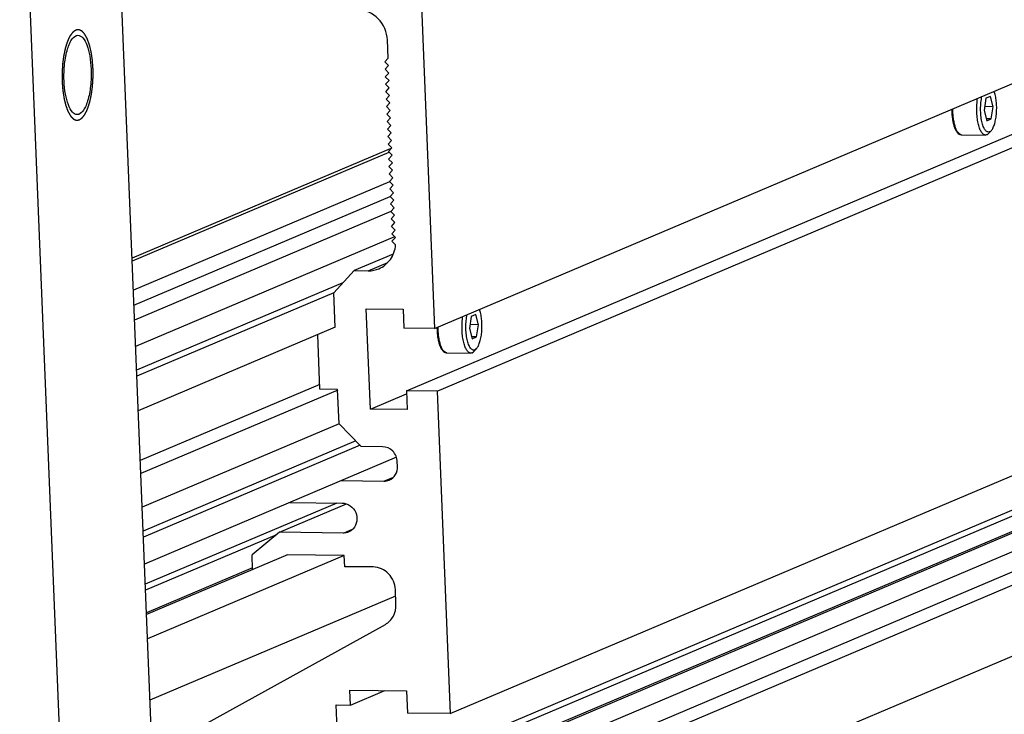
# Model space of a CAD drawing. Header units: millimetres. Extents: x 0 to 420, y 0 to 297.
# Tile 16 of 65: x 186 to 207, y 28 to 43. Entities that reach past the tile are written whole.
import ezdxf

# ---------------------------------------------------------------- set-up
doc = ezdxf.new("R2010")
doc.units = ezdxf.units.MM
doc.header["$LTSCALE"] = 23.1
doc.layers.add('COMPONENTS', color=7, linetype='CONTINUOUS')

msp = doc.modelspace()

# ---------------------------------------------------------------- linework, layer by layer
at = {"layer": 'COMPONENTS', "color": 7, "linetype": 'CONTINUOUS'}
for p, q in [((189.35213, 26.36233), (188.05698, 58.43044)), ((187.44542, 25.55473), (186.15027, 57.62285)), ((195.28005, 36.61861), (225.67841, 49.49399)), ((194.68745, 35.29573), (225.08582, 48.17111)), ((195.33376, 35.28873), (225.73212, 48.16411)), ((194.99551, 43.66381), (195.28005, 36.61861)), ((194.29784, 42.33866), (194.28235, 42.72203)), ((194.22588, 42.26032), (194.29784, 42.33866)), ((194.30423, 42.18035), (194.22588, 42.26032)), ((194.23228, 42.102), (194.30423, 42.18035)), ((194.31063, 42.02203), (194.23228, 42.102)), ((194.23867, 41.94368), (194.31063, 42.02203)), ((194.31702, 41.86371), (194.23867, 41.94368)), ((194.24507, 41.78536), (194.31702, 41.86371)), ((194.32341, 41.70539), (194.24507, 41.78536)), ((194.25146, 41.62704), (194.32341, 41.70539)), ((194.32981, 41.54707), (194.25146, 41.62704)), ((194.25785, 41.46872), (194.32981, 41.54707)), ((206.95325, 41.48717), (206.91567, 41.22971)), ((207.04761, 41.52714), (206.95325, 41.48717)), ((207.10438, 41.30964), (207.04761, 41.52714)), ((194.3362, 41.38875), (194.25785, 41.46872)), ((194.26425, 41.3104), (194.3362, 41.38875)), ((194.3426, 41.23043), (194.26425, 41.3104)), ((195.60935, 28.46518), (226.00771, 41.34055)), ((207.10438, 41.30964), (206.92761, 41.31156)), ((207.06679, 41.05218), (207.10438, 41.30964)), ((194.27064, 41.15209), (194.3426, 41.23043)), ((194.34899, 41.07211), (194.27064, 41.15209)), ((194.27704, 40.99377), (194.34899, 41.07211)), ((206.91567, 41.22971), (206.97244, 41.01222)), ((194.35539, 40.91379), (194.27704, 40.99377)), ((194.28343, 40.83545), (194.35539, 40.91379)), ((207.06679, 41.05218), (206.96171, 41.05332)), ((206.97244, 41.01222), (207.06679, 41.05218)), ((194.36178, 40.75547), (194.28343, 40.83545)), ((194.28982, 40.67713), (194.36178, 40.75547)), ((194.36817, 40.59715), (194.28982, 40.67713)), ((206.43806, 40.71584), (206.94384, 40.71036)), ((207.01424, 40.74818), (207.06701, 40.80721)), ((194.29622, 40.51881), (194.36817, 40.59715)), ((194.37457, 40.43884), (194.29622, 40.51881)), ((194.30261, 40.36049), (194.37457, 40.43884)), ((194.33824, 40.4196), (188.8778, 38.1068)), ((194.31025, 40.34245), (188.88039, 38.04261)), ((194.38096, 40.28052), (194.30261, 40.36049)), ((194.30901, 40.20217), (194.38096, 40.28052)), ((194.38736, 40.1222), (194.30901, 40.20217)), ((194.3154, 40.04385), (194.38736, 40.1222)), ((194.39375, 39.96388), (194.3154, 40.04385)), ((194.32179, 39.88553), (194.39375, 39.96388)), ((194.40014, 39.80556), (194.32179, 39.88553)), ((194.33004, 39.72283), (188.90533, 37.42517)), ((193.27482, 26.74972), (223.67318, 39.62509)), ((193.57542, 26.74646), (223.97379, 39.62184)), ((194.32819, 39.72721), (194.40014, 39.80556)), ((194.40654, 39.64724), (194.32819, 39.72721)), ((194.33458, 39.56889), (194.40654, 39.64724)), ((194.77146, 26.89175), (225.16983, 39.76713)), ((195.67329, 26.88198), (226.07165, 39.75736)), ((188.91794, 37.11285), (194.34125, 39.40992)), ((194.41293, 39.48892), (194.33458, 39.56889)), ((194.34098, 39.41058), (194.41293, 39.48892)), ((194.41933, 39.3306), (194.34098, 39.41058)), ((193.58821, 26.42982), (223.98658, 39.3052)), ((194.34737, 39.25226), (194.41933, 39.3306)), ((194.42572, 39.17228), (194.34737, 39.25226)), ((226.08877, 39.33348), (195.69041, 26.45811)), ((194.35562, 39.08956), (188.9309, 36.79189)), ((194.35377, 39.09394), (194.42572, 39.17228)), ((194.43211, 39.01396), (194.35377, 39.09394)), ((194.36016, 38.93562), (194.43211, 39.01396)), ((225.97027, 38.99907), (195.5719, 26.12369)), ((194.43851, 38.85564), (194.36016, 38.93562)), ((194.36655, 38.7773), (194.43851, 38.85564)), ((194.4449, 38.69733), (194.36655, 38.7773)), ((194.37295, 38.61898), (194.4449, 38.69733)), ((194.4513, 38.53901), (194.37295, 38.61898)), ((194.43227, 38.55843), (188.95328, 36.23777)), ((194.37934, 38.46066), (194.4513, 38.53901)), ((194.45532, 38.38311), (194.37934, 38.46066)), ((194.40621, 38.19049), (193.57811, 37.83974)), ((193.87872, 37.83649), (194.289, 38.01026)), ((193.57811, 37.83974), (193.14638, 37.36967)), ((193.57811, 37.83974), (193.87872, 37.83649)), ((193.34266, 37.58339), (188.97368, 35.73288)), ((193.14638, 37.36967), (188.97886, 35.6045)), ((193.17579, 36.6414), (193.14638, 37.36967)), ((193.83617, 37.02987), (194.61776, 37.02141)), ((193.92186, 34.9084), (193.83617, 37.02987)), ((194.61776, 37.02141), (194.63374, 36.62561)), ((196.15214, 36.91231), (196.05778, 36.87234)), ((196.20891, 36.69481), (196.15214, 36.91231)), ((196.05778, 36.87234), (196.02019, 36.61488)), ((196.20891, 36.69481), (196.03214, 36.69673)), ((196.17132, 36.43735), (196.20891, 36.69481)), ((193.17579, 36.6414), (189.00827, 34.87623)), ((192.8531, 35.33142), (192.80651, 36.48499)), ((223.71644, 36.54508), (193.31808, 23.6697)), ((195.28005, 36.61861), (194.63374, 36.62561)), ((196.02019, 36.61488), (196.07696, 36.39739)), ((196.17132, 36.43735), (196.06624, 36.43849)), ((196.07696, 36.39739), (196.17132, 36.43735)), ((195.54259, 36.10101), (196.04836, 36.09553)), ((196.11877, 36.13335), (196.17154, 36.19238)), ((192.84907, 35.43114), (189.05084, 33.82237)), ((193.23465, 35.3137), (189.06198, 33.54635)), ((193.22886, 35.32735), (192.8531, 35.33142)), ((193.25828, 34.59909), (193.22886, 35.32735)), ((193.92186, 34.9084), (194.68996, 35.23373)), ((195.33376, 35.28873), (194.68745, 35.29573)), ((194.68745, 35.29573), (194.70344, 34.89993)), ((195.33376, 35.28873), (195.60935, 28.46518)), ((194.70344, 34.89993), (193.92186, 34.9084)), ((193.25828, 34.59909), (189.09076, 32.83391)), ((193.25828, 34.59909), (193.72837, 34.11924)), ((193.61383, 34.23616), (189.11115, 32.32902)), ((193.70425, 34.14387), (189.11633, 32.20064)), ((194.17928, 34.11436), (193.72837, 34.11924)), ((194.4746, 33.89046), (189.13935, 31.63069)), ((194.49652, 33.69947), (194.49268, 33.79447)), ((193.30687, 33.39586), (194.2087, 33.38609)), ((194.2087, 33.38609), (194.41341, 33.4728)), ((192.21395, 32.93295), (193.32605, 32.9209)), ((193.21548, 32.9221), (189.15663, 31.20295)), ((191.99889, 32.30228), (193.41917, 32.90385)), ((193.35163, 32.28763), (193.5566, 32.37444)), ((191.93389, 32.2487), (189.16181, 31.07457)), ((191.99889, 32.30228), (191.4173, 31.82286)), ((193.35163, 32.28763), (191.99889, 32.30228)), ((192.16838, 31.82569), (189.18255, 30.56103)), ((193.37081, 31.81267), (189.20329, 30.0475)), ((191.42982, 31.51287), (191.4173, 31.82286)), ((193.37081, 31.81267), (192.15335, 31.82586)), ((193.3804, 31.57519), (193.37081, 31.81267)), ((191.42826, 31.55145), (189.181, 30.59961)), ((193.98162, 31.56868), (193.3804, 31.57519)), ((194.4645, 30.7722), (194.45171, 31.08884)), ((194.45722, 30.9524), (189.25573, 28.74928)), ((189.58391, 27.78009), (194.2397, 30.35402)), ((193.48591, 28.96293), (194.68834, 28.9499)), ((193.49869, 28.64629), (193.48591, 28.96293)), ((193.49869, 28.64629), (194.22731, 28.9549)), ((194.68834, 28.9499), (194.70752, 28.47494)), ((193.19809, 28.64954), (193.49869, 28.64629)), ((193.27482, 26.74972), (193.19809, 28.64954)), ((195.60935, 28.46518), (194.70752, 28.47494))]:
    msp.add_line(p, q, dxfattribs=at)
for centre in [(206.43876, 40.78156), (195.54329, 36.16672)]:
    msp.add_arc(centre, 0.06572, 266.290653, 269.388202, dxfattribs=at)
for points, knots in [([(194.28235, 42.72203), (194.27577, 42.88518), (194.14029, 43.21232), (193.81306, 43.36012), (193.65556, 43.36182)], [0, 0, 0, 0, 0.50898717, 1, 1, 1, 1]), ([(187.43795, 41.85991), (187.43314, 41.97901), (187.44083, 42.20577), (187.48745, 42.47243), (187.55266, 42.64851), (187.6112, 42.75751), (187.68563, 42.82151), (187.73304, 42.821)], [0, 0, 0, 0, 0.33809366, 0.64101586, 0.76495997, 0.86553185, 1, 1, 1, 1]), ([(187.73304, 42.821), (187.77075, 42.8206), (187.8591, 42.75782), (187.93161, 42.59707), (187.98974, 42.37067), (188.00615, 42.19657), (188.00997, 42.10219)], [0, 0, 0, 0, 0.13958672, 0.35507578, 0.65041961, 1, 1, 1, 1]), ([(188.00997, 42.10219), (188.01478, 41.98309), (188.00709, 41.75633), (187.96047, 41.48967), (187.89526, 41.31359), (187.83672, 41.20459), (187.76229, 41.14059), (187.71488, 41.1411)], [0, 0, 0, 0, 0.33809366, 0.64101586, 0.76495997, 0.86553185, 1, 1, 1, 1]), ([(187.71488, 41.1411), (187.67717, 41.14151), (187.58882, 41.20428), (187.51631, 41.36503), (187.45818, 41.59143), (187.44177, 41.76553), (187.43795, 41.85991)], [0, 0, 0, 0, 0.13958672, 0.35507578, 0.65041961, 1, 1, 1, 1]), ([(206.94384, 40.71036), (206.93587, 40.71045), (206.91905, 40.71383), (206.89549, 40.72762), (206.87323, 40.74938), (206.84331, 40.79145), (206.81176, 40.8628), (206.78365, 40.96617), (206.76481, 41.08733), (206.75643, 41.21921), (206.75907, 41.35409), (206.76837, 41.44375), (206.77509, 41.4875)], [0, 0, 0, 0, 0.02838418, 0.05970103, 0.09604917, 0.138547, 0.24300814, 0.37181531, 0.51965979, 0.67924474, 0.84223183, 1, 1, 1, 1]), ([(207.02985, 40.77889), (207.02232, 40.7757), (207.00594, 40.77189), (206.98035, 40.7773), (206.95642, 40.79307), (206.93422, 40.8179), (206.91369, 40.85133), (206.88728, 40.91025), (206.86202, 41.00121), (206.84381, 41.12484), (206.83782, 41.25971), (206.84456, 41.3953), (206.85787, 41.48413), (206.86706, 41.52648)], [0, 0, 0, 0, 0.02930646, 0.0584089, 0.09122324, 0.13036096, 0.17700035, 0.23137108, 0.36140102, 0.51384981, 0.67873453, 0.84463059, 1, 1, 1, 1]), ([(207.067, 40.80719), (207.08283, 40.82489), (207.11085, 40.87242), (207.14147, 40.95791), (207.16447, 41.06281), (207.17818, 41.18059), (207.1817, 41.30399), (207.17477, 41.42523), (207.1579, 41.53665), (207.13923, 41.60579), (207.12778, 41.63691)], [0, 0, 0, 0, 0.08324343, 0.19044817, 0.31774339, 0.45870217, 0.60553857, 0.74993448, 0.88379027, 1, 1, 1, 1]), ([(206.22745, 41.25544), (206.22758, 41.22108), (206.23004, 41.15366), (206.24038, 41.05596), (206.25702, 40.96589), (206.27949, 40.88624), (206.30762, 40.81904), (206.34171, 40.76528), (206.37829, 40.73268), (206.41163, 40.7185), (206.42926, 40.71594), (206.43806, 40.71584)], [0, 0, 0, 0, 0.16624402, 0.32613416, 0.47494671, 0.60889815, 0.72581895, 0.8262459, 0.91499282, 0.95742135, 1, 1, 1, 1]), ([(206.43451, 40.71597), (206.42174, 40.7168), (206.39369, 40.72773), (206.35921, 40.76328), (206.32835, 40.81571), (206.30165, 40.88413), (206.27985, 40.96638), (206.26378, 41.05971), (206.25404, 41.1608), (206.25203, 41.23047), (206.25216, 41.26592)], [0, 0, 0, 0, 0.0629653, 0.14087104, 0.23977753, 0.36047272, 0.50094174, 0.65755443, 0.82566522, 1, 1, 1, 1]), ([(206.97228, 40.71621), (206.96996, 40.71523), (206.96085, 40.71185), (206.95104, 40.71029), (206.94384, 40.71036)], [0, 0, 0, 0, 0.25896502, 1, 1, 1, 1]), ([(206.97228, 40.71621), (206.97595, 40.71777), (206.99173, 40.72585), (207.00513, 40.73798), (207.01424, 40.74818)], [0, 0, 0, 0, 0.22576157, 1, 1, 1, 1]), ([(207.02985, 40.77889), (207.0331, 40.78027), (207.04706, 40.78742), (207.05892, 40.79816), (207.067, 40.80719)], [0, 0, 0, 0, 0.22575037, 1, 1, 1, 1]), ([(194.10282, 37.88047), (194.19892, 37.92118), (194.37196, 38.06461), (194.44701, 38.27547), (194.45532, 38.38311)], [0, 0, 0, 0, 0.49155379, 1, 1, 1, 1]), ([(196.13437, 36.16406), (196.12685, 36.16087), (196.11047, 36.15706), (196.08487, 36.16247), (196.06095, 36.17824), (196.03875, 36.20307), (196.01822, 36.2365), (195.99181, 36.29542), (195.96655, 36.38638), (195.94833, 36.51001), (195.94235, 36.64488), (195.94909, 36.78047), (195.9624, 36.8693), (195.97159, 36.91165)], [0, 0, 0, 0, 0.02930646, 0.0584089, 0.09122324, 0.13036096, 0.17700035, 0.23137108, 0.36140102, 0.51384981, 0.67873453, 0.84463059, 1, 1, 1, 1]), ([(196.17153, 36.19236), (196.18736, 36.21006), (196.21538, 36.25759), (196.246, 36.34308), (196.269, 36.44798), (196.28271, 36.56576), (196.28622, 36.68916), (196.2793, 36.8104), (196.26242, 36.92182), (196.24376, 36.99096), (196.23231, 37.02208)], [0, 0, 0, 0, 0.08324343, 0.19044817, 0.31774339, 0.45870217, 0.60553857, 0.74993448, 0.88379027, 1, 1, 1, 1]), ([(196.04836, 36.09553), (196.0404, 36.09562), (196.02358, 36.099), (196.00002, 36.11279), (195.97776, 36.13455), (195.94783, 36.17662), (195.91629, 36.24797), (195.88818, 36.35134), (195.86934, 36.4725), (195.86096, 36.60438), (195.86359, 36.73926), (195.87289, 36.82892), (195.87962, 36.87267)], [0, 0, 0, 0, 0.02838418, 0.05970103, 0.09604917, 0.138547, 0.24300814, 0.37181531, 0.51965979, 0.67924474, 0.84223183, 1, 1, 1, 1]), ([(195.33198, 36.64061), (195.33211, 36.60625), (195.33457, 36.53883), (195.34491, 36.44113), (195.36155, 36.35106), (195.38402, 36.27141), (195.41215, 36.20421), (195.44624, 36.15045), (195.48282, 36.11785), (195.51616, 36.10367), (195.53379, 36.10111), (195.54259, 36.10101)], [0, 0, 0, 0, 0.16624402, 0.32613416, 0.47494671, 0.60889815, 0.72581895, 0.8262459, 0.91499282, 0.95742135, 1, 1, 1, 1]), ([(195.53904, 36.10114), (195.52626, 36.10197), (195.49822, 36.1129), (195.46374, 36.14845), (195.43288, 36.20088), (195.40618, 36.2693), (195.38438, 36.35155), (195.36831, 36.44488), (195.35857, 36.54597), (195.35656, 36.61564), (195.35669, 36.65109)], [0, 0, 0, 0, 0.0629653, 0.14087104, 0.23977753, 0.36047272, 0.50094174, 0.65755443, 0.82566522, 1, 1, 1, 1]), ([(196.07681, 36.10138), (196.07449, 36.1004), (196.06538, 36.09702), (196.05557, 36.09546), (196.04836, 36.09553)], [0, 0, 0, 0, 0.25896502, 1, 1, 1, 1]), ([(196.07681, 36.10138), (196.08048, 36.10294), (196.09625, 36.11102), (196.10966, 36.12315), (196.11877, 36.13335)], [0, 0, 0, 0, 0.22576157, 1, 1, 1, 1]), ([(196.13437, 36.16406), (196.13763, 36.16544), (196.15159, 36.17259), (196.16345, 36.18333), (196.17153, 36.19236)], [0, 0, 0, 0, 0.22575037, 1, 1, 1, 1]), ([(194.49268, 33.79447), (194.48938, 33.87604), (194.42163, 34.03959), (194.25803, 34.11351), (194.17928, 34.11436)], [0, 0, 0, 0, 0.50898613, 1, 1, 1, 1]), ([(194.32058, 33.40801), (194.37427, 33.43072), (194.47048, 33.51535), (194.49896, 33.6389), (194.49652, 33.69947)], [0, 0, 0, 0, 0.49024924, 1, 1, 1, 1]), ([(193.32605, 32.9209), (193.44198, 32.91965), (193.68299, 32.75303), (193.63892, 32.46356), (193.56045, 32.37807)], [0, 0, 0, 0, 0.4997529, 1, 1, 1, 1]), ([(194.45171, 31.08884), (194.44677, 31.21119), (194.34514, 31.45652), (194.09974, 31.5674), (193.98162, 31.56868)], [0, 0, 0, 0, 0.50898613, 1, 1, 1, 1]), ([(194.2397, 30.35402), (194.31036, 30.39309), (194.4324, 30.51861), (194.46788, 30.68848), (194.4645, 30.7722)], [0, 0, 0, 0, 0.49072196, 1, 1, 1, 1])]:
    msp.add_open_spline(points, degree=3, knots=knots, dxfattribs=at)
at = {"layer": 'COMPONENTS', "color": 2, "linetype": 'CONTINUOUS'}
for points in [[(187.76232, 41.03114), (187.76755, 41.03489), (187.7754, 41.04051), (187.78586, 41.048), (187.7937, 41.05363), (187.80024, 41.05831), (187.80547, 41.06206), (187.80939, 41.06487), (187.81332, 41.06768), (187.81658, 41.07003), (187.8192, 41.0719), (187.82083, 41.07307), (187.82214, 41.07401), (187.82312, 41.07472), (187.82394, 41.07529), (187.82459, 41.07579), (187.82509, 41.07604), (187.82554, 41.07676), (187.82616, 41.07755), (187.82692, 41.07861), (187.82784, 41.07984), (187.82907, 41.0815), (187.83061, 41.08357), (187.83306, 41.08688), (187.83613, 41.09102), (187.83981, 41.09598), (187.84349, 41.10095), (187.8484, 41.10757), (187.85454, 41.11584), (187.86067, 41.12412), (187.86558, 41.13074), (187.86926, 41.13571), (187.87294, 41.14067), (187.87601, 41.14481), (187.87847, 41.14812), (187.88031, 41.1506), (187.88184, 41.15268), (187.88292, 41.15411), (187.88352, 41.15497), (187.884, 41.1555), (187.8844, 41.15645), (187.88495, 41.15758), (187.88591, 41.15962), (187.88729, 41.1625), (187.88894, 41.16597), (187.89114, 41.17058), (187.89389, 41.17636), (187.89719, 41.18329), (187.90049, 41.19022), (187.90489, 41.19946), (187.91039, 41.21101), (187.91699, 41.22488), (187.9225, 41.23643), (187.9269, 41.24567), (187.92965, 41.25144), (187.93185, 41.25607), (187.9335, 41.25953), (187.93487, 41.26243), (187.93584, 41.26443), (187.93638, 41.26561), (187.93682, 41.26639), (187.93715, 41.26758), (187.93763, 41.26902), (187.93845, 41.2716), (187.93964, 41.27526), (187.94106, 41.27966), (187.94295, 41.28553), (187.94531, 41.29286), (187.9491, 41.30459), (187.95383, 41.31926), (187.95951, 41.33686), (187.96518, 41.35446), (187.96992, 41.36912), (187.9737, 41.38086), (187.97607, 41.38819), (187.97796, 41.39406), (187.97938, 41.39845), (187.98056, 41.40213), (187.98139, 41.40468), (187.98185, 41.40617), (187.98224, 41.40721), (187.98248, 41.40852), (187.98285, 41.41017), (187.98348, 41.41311), (187.98439, 41.41728), (187.98547, 41.42229), (187.98692, 41.42898), (187.98872, 41.43733), (187.99162, 41.4507), (187.99523, 41.46741), (187.99957, 41.48746), (188.00391, 41.50751), (188.00752, 41.52422), (188.01041, 41.53759), (188.01222, 41.54594), (188.01367, 41.55263), (188.01475, 41.55764), (188.01565, 41.56182), (188.01629, 41.56473), (188.01664, 41.56642), (188.01695, 41.56763), (188.0171, 41.56905), (188.01735, 41.57087), (188.01778, 41.57409), (188.01839, 41.57867), (188.01913, 41.58418), (188.02011, 41.59152), (188.02134, 41.60069), (188.0233, 41.61537), (188.02575, 41.63372), (188.02869, 41.65574), (188.03164, 41.67776), (188.03409, 41.69611), (188.03605, 41.71079), (188.03753, 41.7218), (188.03875, 41.73098), (188.03962, 41.73739), (188.04009, 41.74108), (188.04052, 41.74378), (188.04063, 41.74672), (188.04089, 41.75056), (188.0413, 41.75732), (188.04191, 41.76696), (188.04262, 41.77854), (188.04358, 41.79397), (188.04478, 41.81326), (188.04621, 41.83641), (188.04765, 41.85956), (188.04885, 41.87885), (188.0498, 41.89428), (188.05052, 41.90586), (188.05111, 41.91551), (188.05155, 41.92225), (188.05176, 41.92612), (188.05202, 41.92898), (188.05193, 41.93199), (188.05193, 41.93595), (188.05187, 41.9429), (188.05182, 41.95282), (188.05175, 41.96472), (188.05165, 41.9806), (188.05153, 42.00044), (188.05139, 42.02425), (188.05125, 42.04806), (188.05113, 42.06791), (188.05104, 42.08378), (188.05097, 42.09569), (188.0509, 42.1056), (188.05087, 42.11256), (188.05083, 42.11651), (188.05088, 42.11953), (188.0506, 42.12233), (188.05033, 42.12613), (188.04982, 42.13275), (188.04912, 42.14223), (188.04826, 42.1536), (188.04712, 42.16875), (188.0457, 42.1877), (188.04399, 42.21043), (188.04228, 42.23316), (188.04085, 42.25211), (188.03971, 42.26726), (188.039, 42.27674), (188.03843, 42.28432), (188.038, 42.29), (188.03765, 42.29474), (188.03735, 42.29851), (188.0372, 42.30142), (188.03673, 42.304), (188.03622, 42.30756), (188.03554, 42.31197), (188.03475, 42.31727), (188.03368, 42.32434), (188.03235, 42.33318), (188.03021, 42.34732), (188.02755, 42.36499), (188.02434, 42.3862), (188.02114, 42.40741), (188.01848, 42.42508), (188.01634, 42.43922), (188.01501, 42.44806), (188.01394, 42.45513), (188.01314, 42.46043), (188.01247, 42.46484), (188.01201, 42.46795), (188.01174, 42.4697), (188.01157, 42.47108), (188.01125, 42.4722), (188.01088, 42.47379), (188.01021, 42.47653), (188.00926, 42.48047), (188.00811, 42.48519), (188.00659, 42.49148), (188.00469, 42.49935), (188.00164, 42.51193), (187.99783, 42.52766), (187.99326, 42.54654), (187.98869, 42.56541), (187.98488, 42.58114), (187.98184, 42.59373), (187.97993, 42.60159), (187.97841, 42.60788), (187.97727, 42.6126), (187.97631, 42.61653), (187.97565, 42.61929), (187.97526, 42.62085), (187.97501, 42.62209), (187.97461, 42.62303), (187.97413, 42.62439), (187.97326, 42.62672), (187.97204, 42.63008), (187.97057, 42.63409), (187.96861, 42.63945), (187.96617, 42.64615), (187.96225, 42.65687), (187.95735, 42.67026), (187.95147, 42.68634), (187.94657, 42.69973), (187.94265, 42.71045), (187.93972, 42.71849), (187.93678, 42.72653), (187.93433, 42.73322), (187.93237, 42.73858), (187.9309, 42.7426), (187.92967, 42.74594), (187.92882, 42.7483), (187.92832, 42.74961), (187.92798, 42.75071), (187.92753, 42.75137), (187.92698, 42.75241), (187.92599, 42.75416), (187.92458, 42.75669), (187.92289, 42.75971), (187.92064, 42.76375), (187.91783, 42.76879), (187.91445, 42.77484), (187.91107, 42.78089), (187.90657, 42.78895), (187.90094, 42.79903), (187.89531, 42.80912), (187.8908, 42.81718), (187.88742, 42.82323), (187.88405, 42.82928), (187.88123, 42.83432), (187.87898, 42.83836), (187.87757, 42.84088), (187.87645, 42.8429), (187.8756, 42.8444), (187.8749, 42.84568), (187.87433, 42.84666), (187.87393, 42.84751), (187.87344, 42.84791), (187.87283, 42.84861), (187.87204, 42.84942), (187.87111, 42.85042), (187.86987, 42.85175), (187.86831, 42.85341), (187.86582, 42.85607), (187.86271, 42.85939), (187.85897, 42.86338), (187.85524, 42.86737), (187.85026, 42.87268), (187.84403, 42.87933), (187.83781, 42.88597), (187.83283, 42.89129), (187.82909, 42.89528), (187.82536, 42.89926), (187.82225, 42.90259), (187.81976, 42.90524), (187.8182, 42.90691), (187.81696, 42.90823), (187.81602, 42.90923), (187.81524, 42.91006), (187.8147, 42.91065), (187.81439, 42.91097), (187.81416, 42.91127), (187.81391, 42.91133), (187.81358, 42.91149), (187.813, 42.91174), (187.81218, 42.91211), (187.81119, 42.91255), (187.80988, 42.91315), (187.80823, 42.91388), (187.8056, 42.91507), (187.8023, 42.91654), (187.79836, 42.91832), (187.79441, 42.92009), (187.78914, 42.92245), (187.78256, 42.92541), (187.77597, 42.92836), (187.77071, 42.93073), (187.76676, 42.9325), (187.76281, 42.93427), (187.75952, 42.93575), (187.75688, 42.93693), (187.75524, 42.93767), (187.75392, 42.93826), (187.75293, 42.9387), (187.75211, 42.93907), (187.75154, 42.93934), (187.75121, 42.93947), (187.75096, 42.93963), (187.7507, 42.93954), (187.75036, 42.93952), (187.74977, 42.93943), (187.74892, 42.93932), (187.7479, 42.93918), (187.74653, 42.93901), (187.74483, 42.93878), (187.74211, 42.93842), (187.7387, 42.93797), (187.73462, 42.93743), (187.73053, 42.93689), (187.72509, 42.93618), (187.71828, 42.93528), (187.71011, 42.9342), (187.69921, 42.93276), (187.69104, 42.93168), (187.6856, 42.93097)], [(187.6856, 42.93097), (187.68037, 42.92722), (187.67252, 42.92159), (187.66206, 42.9141), (187.65422, 42.90847), (187.64768, 42.90379), (187.64245, 42.90004), (187.63853, 42.89723), (187.63461, 42.89442), (187.63134, 42.89207), (187.62872, 42.8902), (187.62709, 42.88903), (187.62578, 42.88809), (187.6248, 42.88739), (187.62398, 42.88682), (187.62333, 42.88631), (187.62283, 42.88606), (187.62238, 42.88534), (187.62176, 42.88455), (187.621, 42.8835), (187.62008, 42.88226), (187.61885, 42.8806), (187.61732, 42.87854), (187.61486, 42.87522), (187.61179, 42.87109), (187.60811, 42.86612), (187.60443, 42.86116), (187.59952, 42.85453), (187.59339, 42.84626), (187.58725, 42.83798), (187.58234, 42.83136), (187.57866, 42.8264), (187.57498, 42.82143), (187.57191, 42.81729), (187.56945, 42.81398), (187.56761, 42.8115), (187.56608, 42.80942), (187.565, 42.80799), (187.5644, 42.80714), (187.56392, 42.8066), (187.56352, 42.80565), (187.56297, 42.80452), (187.56201, 42.80248), (187.56063, 42.79961), (187.55898, 42.79614), (187.55678, 42.79152), (187.55403, 42.78574), (187.55073, 42.77881), (187.54743, 42.77188), (187.54303, 42.76264), (187.53753, 42.75109), (187.53093, 42.73723), (187.52542, 42.72567), (187.52102, 42.71643), (187.51827, 42.71066), (187.51607, 42.70604), (187.51442, 42.70257), (187.51305, 42.69968), (187.51208, 42.69767), (187.51154, 42.69649), (187.51111, 42.69571), (187.51077, 42.69452), (187.51029, 42.69308), (187.50947, 42.6905), (187.50828, 42.68684), (187.50686, 42.68244), (187.50497, 42.67658), (187.50261, 42.66924), (187.49882, 42.65751), (187.49409, 42.64284), (187.48841, 42.62524), (187.48274, 42.60764), (187.478, 42.59298), (187.47422, 42.58125), (187.47185, 42.57391), (187.46996, 42.56805), (187.46854, 42.56365), (187.46736, 42.55998), (187.46653, 42.55742), (187.46607, 42.55594), (187.46568, 42.55489), (187.46544, 42.55358), (187.46507, 42.55193), (187.46444, 42.54899), (187.46353, 42.54482), (187.46245, 42.53981), (187.461, 42.53313), (187.4592, 42.52477), (187.45631, 42.5114), (187.45269, 42.49469), (187.44835, 42.47464), (187.44401, 42.45459), (187.4404, 42.43788), (187.43751, 42.42452), (187.4357, 42.41616), (187.43425, 42.40948), (187.43317, 42.40447), (187.43227, 42.40028), (187.43163, 42.39737), (187.43128, 42.39568), (187.43097, 42.39447), (187.43082, 42.39305), (187.43057, 42.39123), (187.43014, 42.38801), (187.42953, 42.38343), (187.42879, 42.37792), (187.42781, 42.37058), (187.42658, 42.36141), (187.42462, 42.34673), (187.42217, 42.32838), (187.41923, 42.30636), (187.41628, 42.28434), (187.41383, 42.26599), (187.41187, 42.25131), (187.41039, 42.24031), (187.40918, 42.23113), (187.4083, 42.22471), (187.40783, 42.22103), (187.4074, 42.21833), (187.40729, 42.21538), (187.40703, 42.21154), (187.40662, 42.20478), (187.40601, 42.19514), (187.4053, 42.18356), (187.40434, 42.16813), (187.40314, 42.14884), (187.40171, 42.12569), (187.40027, 42.10254), (187.39907, 42.08325), (187.39812, 42.06782), (187.3974, 42.05624), (187.39681, 42.0466), (187.39637, 42.03985), (187.39616, 42.03598), (187.3959, 42.03312), (187.39599, 42.03011), (187.39599, 42.02615), (187.39605, 42.0192), (187.3961, 42.00928), (187.39617, 41.99738), (187.39627, 41.9815), (187.39639, 41.96166), (187.39653, 41.93785), (187.39667, 41.91404), (187.39679, 41.8942), (187.39688, 41.87832), (187.39695, 41.86642), (187.39702, 41.8565), (187.39705, 41.84955), (187.39709, 41.84559), (187.39704, 41.84257), (187.39732, 41.83977), (187.39759, 41.83597), (187.3981, 41.82935), (187.3988, 41.81987), (187.39966, 41.80851), (187.4008, 41.79335), (187.40223, 41.77441), (187.40393, 41.75167), (187.40564, 41.72894), (187.40707, 41.70999), (187.40821, 41.69484), (187.40892, 41.68537), (187.40949, 41.67779), (187.40992, 41.67211), (187.41027, 41.66736), (187.41057, 41.66359), (187.41072, 41.66068), (187.41119, 41.6581), (187.4117, 41.65454), (187.41238, 41.65014), (187.41317, 41.64483), (187.41424, 41.63776), (187.41557, 41.62892), (187.41771, 41.61478), (187.42038, 41.59711), (187.42358, 41.5759), (187.42678, 41.55469), (187.42944, 41.53702), (187.43158, 41.52288), (187.43291, 41.51404), (187.43398, 41.50697), (187.43478, 41.50167), (187.43545, 41.49726), (187.43591, 41.49415), (187.43619, 41.4924), (187.43635, 41.49103), (187.43667, 41.4899), (187.43704, 41.48831), (187.43771, 41.48557), (187.43866, 41.48163), (187.43981, 41.47691), (187.44133, 41.47062), (187.44323, 41.46275), (187.44628, 41.45017), (187.45009, 41.43444), (187.45466, 41.41557), (187.45923, 41.39669), (187.46304, 41.38096), (187.46608, 41.36838), (187.46799, 41.36051), (187.46951, 41.35422), (187.47065, 41.3495), (187.47161, 41.34557), (187.47227, 41.34281), (187.47266, 41.34126), (187.47292, 41.34001), (187.47331, 41.33907), (187.47379, 41.33771), (187.47466, 41.33538), (187.47588, 41.33202), (187.47735, 41.32801), (187.47931, 41.32265), (187.48176, 41.31595), (187.48567, 41.30523), (187.49057, 41.29184), (187.49645, 41.27576), (187.50135, 41.26237), (187.50527, 41.25165), (187.5082, 41.24361), (187.51114, 41.23558), (187.51359, 41.22888), (187.51555, 41.22352), (187.51702, 41.2195), (187.51825, 41.21616), (187.5191, 41.2138), (187.5196, 41.21249), (187.51994, 41.21139), (187.52039, 41.21073), (187.52094, 41.20969), (187.52193, 41.20794), (187.52334, 41.20541), (187.52503, 41.20239), (187.52728, 41.19836), (187.53009, 41.19332), (187.53347, 41.18727), (187.53685, 41.18122), (187.54135, 41.17315), (187.54698, 41.16307), (187.55261, 41.15298), (187.55712, 41.14492), (187.5605, 41.13887), (187.56387, 41.13282), (187.56669, 41.12778), (187.56894, 41.12374), (187.57035, 41.12122), (187.57147, 41.11921), (187.57232, 41.1177), (187.57302, 41.11642), (187.57359, 41.11545), (187.57399, 41.1146), (187.57448, 41.11419), (187.5751, 41.1135), (187.57588, 41.11268), (187.57681, 41.11168), (187.57805, 41.11035), (187.57961, 41.10869), (187.5821, 41.10603), (187.58521, 41.10271), (187.58895, 41.09872), (187.59268, 41.09473), (187.59766, 41.08942), (187.60389, 41.08277), (187.61011, 41.07613), (187.61509, 41.07081), (187.61883, 41.06683), (187.62256, 41.06284), (187.62567, 41.05952), (187.62816, 41.05686), (187.62972, 41.0552), (187.63097, 41.05387), (187.6319, 41.05287), (187.63268, 41.05204), (187.63322, 41.05145), (187.63353, 41.05114), (187.63376, 41.05084), (187.63401, 41.05078), (187.63434, 41.05061), (187.63492, 41.05036), (187.63574, 41.04999), (187.63673, 41.04955), (187.63805, 41.04896), (187.63969, 41.04822), (187.64232, 41.04704), (187.64562, 41.04556), (187.64957, 41.04379), (187.65351, 41.04201), (187.65878, 41.03965), (187.66536, 41.03669), (187.67195, 41.03374), (187.67721, 41.03138), (187.68116, 41.0296), (187.68511, 41.02783), (187.6884, 41.02635), (187.69104, 41.02517), (187.69268, 41.02443), (187.694, 41.02384), (187.69499, 41.0234), (187.69581, 41.02303), (187.69638, 41.02276), (187.69671, 41.02263), (187.69696, 41.02247), (187.69722, 41.02256), (187.69756, 41.02258), (187.69815, 41.02267), (187.699, 41.02278), (187.70002, 41.02292), (187.70139, 41.0231), (187.70309, 41.02332), (187.70581, 41.02368), (187.70922, 41.02413), (187.7133, 41.02467), (187.71739, 41.02521), (187.72283, 41.02593), (187.72964, 41.02682), (187.73781, 41.0279), (187.74871, 41.02934), (187.75688, 41.03042), (187.76232, 41.03114)]]:
    msp.add_open_spline(points, degree=3, knots=[0, 0, 0, 0, 0.015625, 0.0234375, 0.03125, 0.0390625, 0.04296875, 0.046875, 0.05078125, 0.0546875, 0.05664062, 0.05859375, 0.05957031, 0.06054688, 0.06152344, 0.06201172, 0.0625, 0.06298828, 0.06347656, 0.06445312, 0.06542969, 0.06640625, 0.06835938, 0.0703125, 0.07421875, 0.078125, 0.08203125, 0.0859375, 0.09375, 0.1015625, 0.10546875, 0.109375, 0.11328125, 0.1171875, 0.11914062, 0.12109375, 0.12304688, 0.12402344, 0.12451172, 0.125, 0.12548828, 0.12597656, 0.12695312, 0.12890625, 0.13085938, 0.1328125, 0.13671875, 0.140625, 0.14453125, 0.1484375, 0.15625, 0.1640625, 0.171875, 0.17578125, 0.1796875, 0.18164062, 0.18359375, 0.18554688, 0.18652344, 0.18701172, 0.1875, 0.18798828, 0.18847656, 0.18945312, 0.19140625, 0.19335938, 0.1953125, 0.19921875, 0.203125, 0.2109375, 0.21875, 0.2265625, 0.234375, 0.23828125, 0.2421875, 0.24414062, 0.24609375, 0.24804688, 0.24902344, 0.24951172, 0.25, 0.25048828, 0.25097656, 0.25195312, 0.25390625, 0.25585938, 0.2578125, 0.26171875, 0.265625, 0.2734375, 0.28125, 0.2890625, 0.296875, 0.30078125, 0.3046875, 0.30664062, 0.30859375, 0.31054688, 0.31152344, 0.31201172, 0.3125, 0.31298828, 0.31347656, 0.31445312, 0.31640625, 0.31835938, 0.3203125, 0.32421875, 0.328125, 0.3359375, 0.34375, 0.3515625, 0.359375, 0.36328125, 0.3671875, 0.37109375, 0.37304688, 0.37402344, 0.375, 0.37597656, 0.37695312, 0.37890625, 0.3828125, 0.38671875, 0.390625, 0.3984375, 0.40625, 0.4140625, 0.421875, 0.42578125, 0.4296875, 0.43359375, 0.43554688, 0.43652344, 0.4375, 0.43847656, 0.43945312, 0.44140625, 0.4453125, 0.44921875, 0.453125, 0.4609375, 0.46875, 0.4765625, 0.484375, 0.48828125, 0.4921875, 0.49609375, 0.49804688, 0.49902344, 0.5, 0.50097656, 0.50195312, 0.50390625, 0.5078125, 0.51171875, 0.515625, 0.5234375, 0.53125, 0.5390625, 0.546875, 0.55078125, 0.5546875, 0.55664062, 0.55859375, 0.56054688, 0.56152344, 0.5625, 0.56347656, 0.56445312, 0.56640625, 0.56835938, 0.5703125, 0.57421875, 0.578125, 0.5859375, 0.59375, 0.6015625, 0.609375, 0.61328125, 0.6171875, 0.61914062, 0.62109375, 0.62304688, 0.62402344, 0.62451172, 0.625, 0.62548828, 0.62597656, 0.62695312, 0.62890625, 0.63085938, 0.6328125, 0.63671875, 0.640625, 0.6484375, 0.65625, 0.6640625, 0.671875, 0.67578125, 0.6796875, 0.68164062, 0.68359375, 0.68554688, 0.68652344, 0.68701172, 0.6875, 0.68798828, 0.68847656, 0.68945312, 0.69140625, 0.69335938, 0.6953125, 0.69921875, 0.703125, 0.7109375, 0.71875, 0.7265625, 0.73046875, 0.734375, 0.73828125, 0.7421875, 0.74414062, 0.74609375, 0.74804688, 0.74902344, 0.74951172, 0.75, 0.75048828, 0.75097656, 0.75195312, 0.75390625, 0.75585938, 0.7578125, 0.76171875, 0.765625, 0.76953125, 0.7734375, 0.78125, 0.7890625, 0.79296875, 0.796875, 0.80078125, 0.8046875, 0.80664062, 0.80859375, 0.80957031, 0.81054688, 0.81152344, 0.81201172, 0.8125, 0.81298828, 0.81347656, 0.81445312, 0.81542969, 0.81640625, 0.81835938, 0.8203125, 0.82421875, 0.828125, 0.83203125, 0.8359375, 0.84375, 0.8515625, 0.85546875, 0.859375, 0.86328125, 0.8671875, 0.86914062, 0.87109375, 0.87207031, 0.87304688, 0.87402344, 0.87451172, 0.87475586, 0.875, 0.87524414, 0.87548828, 0.87597656, 0.87695312, 0.87792969, 0.87890625, 0.88085938, 0.8828125, 0.88671875, 0.890625, 0.89453125, 0.8984375, 0.90625, 0.9140625, 0.91796875, 0.921875, 0.92578125, 0.9296875, 0.93164062, 0.93359375, 0.93457031, 0.93554688, 0.93652344, 0.93701172, 0.93725586, 0.9375, 0.93774414, 0.93798828, 0.93847656, 0.93945312, 0.94042969, 0.94140625, 0.94335938, 0.9453125, 0.94921875, 0.953125, 0.95703125, 0.9609375, 0.96875, 0.9765625, 0.984375, 1, 1, 1, 1], dxfattribs=at)
at = {"layer": 'COMPONENTS', "color": 7, "linetype": 'CONTINUOUS'}
for points in [[(193.87872, 37.83649), (193.95484, 37.83566), (194.03272, 37.85077), (194.10282, 37.88047)], [(194.2087, 33.38609), (194.2467, 33.38568), (194.28558, 33.39321), (194.32058, 33.40801)], [(193.4637, 32.30963), (193.42863, 32.2948), (193.3897, 32.28721), (193.35163, 32.28763)], [(193.56045, 32.37807), (193.53373, 32.34896), (193.50008, 32.32501), (193.4637, 32.30963)]]:
    msp.add_open_spline(points, degree=3, dxfattribs=at)

doc.saveas('drawing.dxf')
